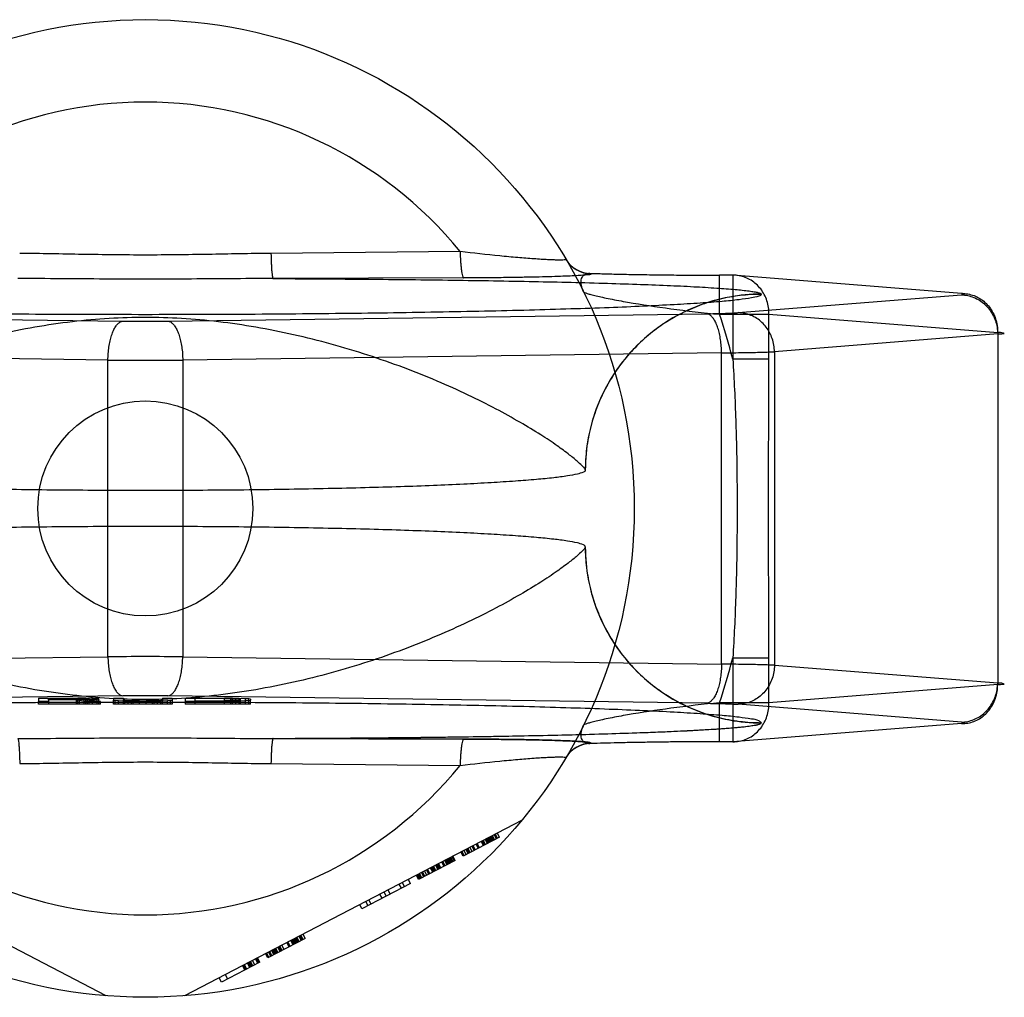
# Model space of a CAD drawing. Header units: millimetres. Extents: x 0 to 297, y 0 to 210.
# Tile 6 of 20: x 93.26 to 94.48, y 112.79 to 114. Entities that reach past the tile are written whole.
import ezdxf

# ---------------------------------------------------------------- set-up
doc = ezdxf.new("R2010")
doc.units = ezdxf.units.MM
doc.header["$LTSCALE"] = 16.335
doc.layers.get('0').update_dxf_attribs({"linetype": 'CONTINUOUS'})
doc.layers.add('001-M31079-X02', color=7, linetype='CONTINUOUS')

msp = doc.modelspace()

# ---------------------------------------------------------------- linework, layer by layer
at = {"color": 7, "linetype": 'Continuous'}
msp.add_circle((93.4189, 113.3948), 0.1322, dxfattribs=at)
at = {"layer": '001-M31079-X02', "color": 9, "linetype": 'Continuous'}
for p, q in [((93.806, 113.7107), (93.5734, 113.7085)), ((93.8104, 113.6783), (93.5759, 113.6775)), ((93.9669, 113.6839), (93.9672, 113.6834)), ((94.125, 113.6336), (94.125, 113.6817)), ((94.1413, 113.6816), (94.125, 113.6816)), ((94.1413, 113.6817), (94.1413, 113.5785)), ((94.4224, 113.6592), (94.1413, 113.6816)), ((94.148, 113.6356), (94.4224, 113.6574)), ((94.1763, 113.6581), (94.1762, 113.6584)), ((92.7289, 113.6343), (93.3913, 113.6252)), ((93.4465, 113.6252), (94.109, 113.6343)), ((94.125, 113.6336), (94.1857, 113.6336)), ((94.1857, 113.5785), (94.1857, 113.6336)), ((94.1857, 113.6336), (94.4669, 113.6112)), ((94.4669, 113.6094), (94.1925, 113.5875)), ((94.4669, 113.6112), (94.4669, 113.1783)), ((93.3729, 113.5772), (92.7105, 113.5862)), ((93.3729, 113.2124), (93.3729, 113.5772)), ((94.1274, 113.5862), (93.4649, 113.5772)), ((93.4649, 113.5772), (93.4649, 113.2124)), ((94.1274, 113.2033), (94.1274, 113.5862)), ((94.1857, 113.5785), (94.1413, 113.5785)), ((94.1925, 113.5875), (94.1925, 113.202)), ((92.7105, 113.2033), (93.3729, 113.2124)), ((93.4649, 113.2124), (94.1274, 113.2033)), ((94.1413, 113.2111), (94.1413, 113.1079)), ((94.1413, 113.2111), (94.1857, 113.2111)), ((94.1857, 113.1559), (94.1857, 113.2111)), ((94.1925, 113.202), (94.4669, 113.1802)), ((94.4669, 113.1783), (94.1857, 113.1559)), ((94.125, 113.1079), (94.125, 113.1559)), ((94.1857, 113.1559), (94.125, 113.1559)), ((93.5734, 113.0811), (93.806, 113.0788))]:
    msp.add_line(p, q, dxfattribs=at)
at = {"layer": '001-M31079-X02', "color": 7, "linetype": 'Continuous'}
for p, q in [((93.9599, 113.4419), (93.9599, 113.4421)), ((93.9599, 113.3474), (93.9599, 113.3476)), ((93.3913, 113.1643), (92.7289, 113.1553)), ((93.2877, 113.1615), (93.2877, 113.1576)), ((93.2877, 113.1615), (93.3358, 113.1615)), ((93.2877, 113.1543), (93.2877, 113.1576)), ((93.2997, 113.1576), (93.2877, 113.1576)), ((93.3638, 113.1543), (93.2877, 113.1543)), ((93.2997, 113.1593), (93.2997, 113.1611)), ((93.3378, 113.1611), (93.2997, 113.1611)), ((93.2997, 113.1598), (93.3378, 113.1598)), ((93.2997, 113.1593), (93.2997, 113.1576)), ((93.3338, 113.1593), (93.2997, 113.1593)), ((93.2997, 113.1576), (93.2997, 113.1543)), ((93.3338, 113.1593), (93.3338, 113.1543)), ((93.3338, 113.1593), (93.3498, 113.1576)), ((93.3358, 113.1543), (93.3358, 113.1615)), ((93.3358, 113.1615), (93.3458, 113.1615)), ((93.3458, 113.1614), (93.3358, 113.1615)), ((93.3378, 113.1543), (93.3378, 113.1611)), ((93.3378, 113.1611), (93.3438, 113.161)), ((93.3438, 113.1599), (93.3378, 113.1598)), ((93.3438, 113.1543), (93.3438, 113.1611)), ((93.3438, 113.161), (93.3478, 113.1608)), ((93.3478, 113.1601), (93.3438, 113.1599)), ((93.3458, 113.1543), (93.3458, 113.1614)), ((93.3538, 113.1612), (93.3458, 113.1614)), ((93.3458, 113.1595), (93.3538, 113.1597)), ((93.3538, 113.1596), (93.3458, 113.1596)), ((93.3638, 113.1576), (93.3458, 113.1595)), ((93.3478, 113.1543), (93.3478, 113.1609)), ((93.3478, 113.1608), (93.3498, 113.1606)), ((93.3498, 113.1603), (93.3478, 113.1601)), ((93.3498, 113.1543), (93.3498, 113.1606)), ((93.3638, 113.1576), (93.3498, 113.1576)), ((93.3538, 113.1543), (93.3538, 113.1612)), ((93.3598, 113.1608), (93.3538, 113.1612)), ((93.3598, 113.16), (93.3538, 113.1597)), ((93.3598, 113.1543), (93.3598, 113.1608)), ((93.3618, 113.1606), (93.3598, 113.1608)), ((93.3618, 113.1603), (93.3598, 113.16)), ((93.3618, 113.1606), (93.3618, 113.1603)), ((93.3618, 113.1543), (93.3618, 113.1603)), ((93.3638, 113.1543), (93.3638, 113.1576)), ((93.3798, 113.1615), (93.3798, 113.1589)), ((93.3798, 113.1615), (93.3919, 113.1615)), ((93.3798, 113.1543), (93.3798, 113.1589)), ((93.3798, 113.1589), (93.3818, 113.1585)), ((93.452, 113.1543), (93.3798, 113.1543)), ((93.3818, 113.1543), (93.3818, 113.1585)), ((93.3858, 113.1581), (93.3818, 113.1585)), ((93.3858, 113.1543), (93.3858, 113.1581)), ((93.3939, 113.1578), (93.3858, 113.1581)), ((93.3919, 113.1615), (93.3919, 113.1589)), ((93.3919, 113.1543), (93.3919, 113.1589)), ((93.3939, 113.1586), (93.3919, 113.1589)), ((93.3939, 113.1543), (93.3939, 113.1586)), ((93.3979, 113.1583), (93.3939, 113.1586)), ((93.3939, 113.1578), (93.4019, 113.1576)), ((93.4019, 113.1577), (93.3939, 113.1577)), ((93.4039, 113.1581), (93.3979, 113.1583)), ((93.3979, 113.1543), (93.3979, 113.1582)), ((93.3979, 113.1582), (93.4039, 113.1582)), ((93.4019, 113.1543), (93.4019, 113.1577)), ((93.4119, 113.1576), (93.4019, 113.1576)), ((93.4019, 113.1576), (93.4119, 113.1576)), ((93.4039, 113.1543), (93.4039, 113.1581)), ((93.4039, 113.1581), (93.4119, 113.1581)), ((93.4119, 113.1581), (93.4039, 113.1581)), ((93.4119, 113.1543), (93.4119, 113.1581)), ((93.4119, 113.1581), (93.4199, 113.1581)), ((93.4199, 113.1576), (93.4119, 113.1576)), ((93.4199, 113.1543), (93.4199, 113.1581)), ((93.4279, 113.1581), (93.4199, 113.1581)), ((93.4199, 113.1581), (93.4279, 113.1581)), ((93.4199, 113.1576), (93.4299, 113.1576)), ((93.4299, 113.1576), (93.4199, 113.1576)), ((93.4339, 113.1583), (93.4279, 113.1581)), ((93.4279, 113.1543), (93.4279, 113.1582)), ((93.4279, 113.1582), (93.4339, 113.1582)), ((93.4299, 113.1576), (93.4379, 113.1578)), ((93.4379, 113.1577), (93.4299, 113.1577)), ((93.4299, 113.1543), (93.4299, 113.1576)), ((93.4379, 113.1586), (93.4339, 113.1583)), ((93.4339, 113.1543), (93.4339, 113.1583)), ((93.4399, 113.1589), (93.4379, 113.1586)), ((93.4379, 113.1543), (93.4379, 113.1586)), ((93.446, 113.1581), (93.4379, 113.1578)), ((93.4399, 113.1615), (93.4399, 113.1589)), ((93.4399, 113.1615), (93.452, 113.1615)), ((93.4399, 113.1543), (93.4399, 113.1589)), ((93.45, 113.1585), (93.446, 113.1581)), ((93.446, 113.1543), (93.446, 113.1581)), ((94.109, 113.1553), (93.4465, 113.1643)), ((93.45, 113.1585), (93.452, 113.1589)), ((93.45, 113.1543), (93.45, 113.1585)), ((93.452, 113.1615), (93.452, 113.1589)), ((93.452, 113.1589), (93.452, 113.1543)), ((93.468, 113.1615), (93.468, 113.1576)), ((93.468, 113.1615), (93.5161, 113.1615)), ((93.468, 113.1576), (93.468, 113.1543)), ((93.5161, 113.1576), (93.468, 113.1576)), ((93.5481, 113.1543), (93.468, 113.1543)), ((93.48, 113.1543), (93.48, 113.161)), ((93.5161, 113.161), (93.48, 113.161)), ((93.48, 113.1581), (93.5161, 113.1581)), ((93.5161, 113.1543), (93.5161, 113.1615)), ((93.5161, 113.1615), (93.5261, 113.1615)), ((93.5261, 113.1614), (93.5161, 113.1615)), ((93.5161, 113.161), (93.5241, 113.1609)), ((93.5241, 113.1581), (93.5161, 113.1581)), ((93.5161, 113.1576), (93.5261, 113.1576)), ((93.5261, 113.1576), (93.5161, 113.1576)), ((93.5241, 113.1543), (93.5241, 113.161)), ((93.5241, 113.1609), (93.5301, 113.1608)), ((93.5301, 113.1583), (93.5241, 113.1581)), ((93.5261, 113.1543), (93.5261, 113.1614)), ((93.5261, 113.1614), (93.5341, 113.1614)), ((93.5341, 113.1613), (93.5261, 113.1614)), ((93.5261, 113.1576), (93.5341, 113.1578)), ((93.5341, 113.1577), (93.5261, 113.1577)), ((93.5301, 113.1543), (93.5301, 113.1608)), ((93.5301, 113.1608), (93.5341, 113.1605)), ((93.5341, 113.1586), (93.5301, 113.1583)), ((93.5341, 113.1543), (93.5341, 113.1613)), ((93.5421, 113.1609), (93.5341, 113.1613)), ((93.5341, 113.1605), (93.5361, 113.1602)), ((93.5361, 113.1589), (93.5341, 113.1586)), ((93.5421, 113.1581), (93.5341, 113.1578)), ((93.5361, 113.1543), (93.5361, 113.1602)), ((93.5421, 113.1543), (93.5421, 113.1609)), ((93.5461, 113.1606), (93.5421, 113.1609)), ((93.5461, 113.1585), (93.5421, 113.1581)), ((93.5461, 113.1543), (93.5461, 113.1606)), ((93.5481, 113.1602), (93.5461, 113.1606)), ((93.5461, 113.1585), (93.5481, 113.1589)), ((93.5481, 113.1602), (93.5481, 113.1589)), ((93.5481, 113.1543), (93.5481, 113.1589)), ((94.4224, 113.1321), (94.148, 113.154)), ((94.4224, 113.1303), (94.1413, 113.1079)), ((94.1762, 113.1311), (94.1763, 113.1314)), ((94.1763, 113.1311), (94.1763, 113.1314)), ((93.5759, 113.112), (93.8104, 113.1113)), ((93.8104, 113.1113), (93.5759, 113.112)), ((93.9672, 113.1062), (93.967, 113.1056)), ((94.1413, 113.1079), (94.125, 113.1079)), ((93.3709, 112.7956), (92.9557, 113.0117)), ((93.8822, 113.0117), (93.467, 112.7956)), ((93.8545, 112.9905), (93.8517, 112.9959)), ((93.8545, 112.9905), (93.8097, 112.9672)), ((93.8346, 112.9802), (93.8318, 112.9855)), ((93.8358, 112.9808), (93.833, 112.9861)), ((93.837, 112.9815), (93.8343, 112.9868)), ((93.8395, 112.9828), (93.8368, 112.9881)), ((93.8408, 112.9834), (93.838, 112.9887)), ((93.842, 112.984), (93.8392, 112.9894)), ((93.8433, 112.9847), (93.8405, 112.99)), ((93.8445, 112.9853), (93.8417, 112.9907)), ((93.8458, 112.986), (93.843, 112.9913)), ((93.847, 112.9866), (93.8442, 112.992)), ((93.8455, 112.9926), (93.8482, 112.9873)), ((93.8507, 112.9886), (93.848, 112.9939)), ((93.852, 112.9892), (93.8492, 112.9946)), ((93.8097, 112.9672), (93.8069, 112.9725)), ((93.8109, 112.9679), (93.8081, 112.9732)), ((93.8134, 112.9692), (93.8106, 112.9745)), ((93.8159, 112.9704), (93.8131, 112.9758)), ((93.8171, 112.9711), (93.8144, 112.9764)), ((93.8184, 112.9717), (93.8156, 112.9771)), ((93.8209, 112.973), (93.8181, 112.9784)), ((93.8234, 112.9743), (93.8206, 112.9797)), ((93.8246, 112.975), (93.8218, 112.9803)), ((93.8283, 112.9769), (93.8256, 112.9823)), ((93.8296, 112.9776), (93.8268, 112.9829)), ((93.7997, 112.962), (93.7549, 112.9387)), ((93.786, 112.9549), (93.7833, 112.9602)), ((93.7873, 112.9556), (93.7845, 112.9609)), ((93.7898, 112.9568), (93.787, 112.9622)), ((93.791, 112.9575), (93.7882, 112.9628)), ((93.7923, 112.9581), (93.7895, 112.9635)), ((93.7935, 112.9588), (93.7907, 112.9641)), ((93.7947, 112.9594), (93.792, 112.9648)), ((93.796, 112.9601), (93.7932, 112.9654)), ((93.7972, 112.9607), (93.7945, 112.9661)), ((93.7957, 112.9667), (93.7985, 112.9614)), ((93.7997, 112.962), (93.7969, 112.9674)), ((93.7624, 112.9426), (93.7596, 112.9479)), ((93.7649, 112.9439), (93.7621, 112.9492)), ((93.7674, 112.9452), (93.7646, 112.9505)), ((93.7686, 112.9458), (93.7658, 112.9512)), ((93.7724, 112.9478), (93.7696, 112.9531)), ((93.7736, 112.9484), (93.7708, 112.9538)), ((93.7748, 112.9491), (93.7721, 112.9544)), ((93.7761, 112.9497), (93.7733, 112.9551)), ((93.7786, 112.951), (93.7758, 112.9564)), ((93.7798, 112.9517), (93.777, 112.957)), ((93.7811, 112.9523), (93.7783, 112.9576)), ((93.7823, 112.953), (93.7795, 112.9583)), ((93.745, 112.9335), (93.7422, 112.9389)), ((93.7549, 112.9387), (93.7522, 112.944)), ((93.7562, 112.9394), (93.7534, 112.9447)), ((93.7574, 112.94), (93.7547, 112.9453)), ((93.7587, 112.9407), (93.7559, 112.946)), ((93.7612, 112.942), (93.7584, 112.9473)), ((93.745, 112.9335), (93.6853, 112.9024)), ((93.7151, 112.918), (93.7124, 112.9233)), ((93.7201, 112.9206), (93.7173, 112.9259)), ((93.7338, 112.9277), (93.731, 112.933)), ((93.7347, 112.935), (93.7375, 112.9296)), ((93.6927, 112.9063), (93.69, 112.9117)), ((93.6965, 112.9083), (93.6937, 112.9136)), ((93.7102, 112.9154), (93.7074, 112.9207)), ((93.6853, 112.9024), (93.6825, 112.9078)), ((93.6156, 112.8662), (93.5696, 112.8422)), ((93.6007, 112.8584), (93.5979, 112.8637)), ((93.6019, 112.8591), (93.5991, 112.8644)), ((93.6032, 112.8597), (93.6004, 112.865)), ((93.6044, 112.8604), (93.6016, 112.8657)), ((93.6057, 112.861), (93.6029, 112.8663)), ((93.6069, 112.8617), (93.6041, 112.867)), ((93.6081, 112.8623), (93.6054, 112.8676)), ((93.6106, 112.8636), (93.6079, 112.8689)), ((93.6091, 112.8696), (93.6119, 112.8642)), ((93.6131, 112.8649), (93.6103, 112.8702)), ((93.6156, 112.8662), (93.6128, 112.8715)), ((93.577, 112.8461), (93.5743, 112.8514)), ((93.5783, 112.8468), (93.5755, 112.8521)), ((93.5795, 112.8474), (93.5768, 112.8527)), ((93.5808, 112.8481), (93.578, 112.8534)), ((93.582, 112.8487), (93.5792, 112.854)), ((93.5845, 112.85), (93.5817, 112.8553)), ((93.5858, 112.8506), (93.583, 112.856)), ((93.587, 112.8513), (93.5842, 112.8566)), ((93.5895, 112.8526), (93.5867, 112.8579)), ((93.5957, 112.8558), (93.5929, 112.8612)), ((93.5969, 112.8565), (93.5942, 112.8618)), ((93.5534, 112.8338), (93.5506, 112.8391)), ((93.5571, 112.8357), (93.5544, 112.8411)), ((93.5584, 112.8364), (93.5556, 112.8417)), ((93.5596, 112.837), (93.5569, 112.8424)), ((93.5696, 112.8422), (93.5668, 112.8476)), ((93.5708, 112.8429), (93.568, 112.8482)), ((93.5733, 112.8442), (93.5705, 112.8495)), ((93.5746, 112.8448), (93.5718, 112.8501)), ((93.5596, 112.837), (93.5124, 112.8124)), ((93.5382, 112.8327), (93.541, 112.8273)), ((93.5422, 112.828), (93.5394, 112.8333)), ((93.5435, 112.8286), (93.5407, 112.834)), ((93.5472, 112.8306), (93.5444, 112.8359)), ((93.5484, 112.8312), (93.5457, 112.8365)), ((93.5497, 112.8319), (93.5469, 112.8372)), ((93.5509, 112.8325), (93.5481, 112.8378)), ((93.5124, 112.8124), (93.5096, 112.8178)), ((93.517, 112.8216), (93.5198, 112.8163))]:
    msp.add_line(p, q, dxfattribs=at)
at = {"layer": '001-M31079-X02', "color": 9, "linetype": 'Continuous'}
msp.add_circle((93.4189, 113.3948), 0.6011, dxfattribs=at)
for centre, radius, start, end in [((93.4189, 113.3948), 0.4997, 39.2269, 140.7731), ((93.9668, 113.7199), 0.036, 210.6953, 270.0461), ((93.9671, 113.7194), 0.036, 210.6418, 270.05), ((93.4189, 113.3948), 0.7453, 14.2686, 18.6881), ((93.4189, 115.7245), 2.0995, 269.2467, 270.7533), ((93.4189, 119.4175), 5.8405, 269.54869, 270.45131), ((93.4189, 107.3721), 5.8405, 89.54869, 90.45131), ((93.4189, 113.3948), 0.7453, 341.3119, 345.7314), ((93.9668, 113.0696), 0.036, 89.9539, 149.3056), ((93.9671, 113.0701), 0.036, 89.95, 149.359), ((93.4189, 113.3948), 0.4997, 219.2269, 320.7731)]:
    msp.add_arc(centre, radius, start, end, dxfattribs=at)
at = {"layer": '001-M31079-X02', "color": 7, "linetype": 'Continuous'}
for centre, radius, start, end in [((93.4189, 111.0624), 2.1021, 89.2476, 90.7523), ((93.4189, 111.065), 2.0995, 89.2467, 90.7533)]:
    msp.add_arc(centre, radius, start, end, dxfattribs=at)
at = {"layer": '001-M31079-X02', "color": 9, "linetype": 'Continuous'}
for points, knots in [([(93.9361, 113.701), (93.9362, 113.7009), (93.9351, 113.7003), (93.9336, 113.7004), (93.9302, 113.7001), (93.9258, 113.7002), (93.92, 113.7004), (93.9132, 113.7007), (93.9053, 113.7011), (93.8931, 113.702), (93.8761, 113.7033), (93.8458, 113.7061), (93.8222, 113.7088), (93.806, 113.7107)], [0, 0, 0, 0, 0.004516, 0.01864, 0.043144, 0.077653, 0.1216, 0.174235, 0.234742, 0.302251, 0.454816, 0.625429, 1, 1, 1, 1]), ([(93.806, 113.7107), (93.8061, 113.7067), (93.8063, 113.7008), (93.8069, 113.6932), (93.8075, 113.6873), (93.8083, 113.6824), (93.8094, 113.6793), (93.81, 113.6784), (93.8104, 113.6783)], [0, 0, 0, 0, 0.362861, 0.535184, 0.688747, 0.908704, 0.968756, 1, 1, 1, 1]), ([(93.5734, 113.7085), (93.5476, 113.7082), (93.4962, 113.7071), (93.4189, 113.7061), (93.3417, 113.7071), (93.2902, 113.7082), (93.2645, 113.7085)], [0, 0, 0, 0, 0.250402, 0.5, 0.749597, 1, 1, 1, 1]), ([(93.5734, 113.7085), (93.5735, 113.7046), (93.5736, 113.699), (93.574, 113.6918), (93.5743, 113.687), (93.5746, 113.6832), (93.575, 113.6803), (93.5754, 113.6786), (93.5757, 113.6776), (93.5759, 113.6775)], [0, 0, 0, 0, 0.368459, 0.542, 0.696116, 0.822298, 0.915752, 0.973941, 1, 1, 1, 1]), ([(93.5759, 113.6775), (93.5402, 113.6775), (93.4713, 113.6767), (93.3666, 113.6767), (93.2977, 113.6775), (93.262, 113.6775)], [0, 0, 0, 0, 0.341257, 0.658748, 1, 1, 1, 1]), ([(93.5759, 113.6775), (93.6122, 113.6773), (93.6839, 113.6769), (93.7889, 113.6758), (93.888, 113.6742), (93.9655, 113.6724), (94.0219, 113.6706), (94.0589, 113.6692), (94.0917, 113.6677), (94.1197, 113.666), (94.1424, 113.6643), (94.1578, 113.6628), (94.167, 113.6614), (94.1717, 113.6605), (94.1745, 113.6597), (94.1761, 113.6589), (94.1762, 113.6584)], [0, 0, 0, 0, 0.181178, 0.357362, 0.524059, 0.675649, 0.743808, 0.805748, 0.860602, 0.907513, 0.945638, 0.97416, 0.984582, 0.992353, 0.997444, 1, 1, 1, 1]), ([(93.9672, 113.6834), (93.9679, 113.6823), (93.9619, 113.6823), (93.9581, 113.6815), (93.95, 113.6811), (93.9406, 113.6806), (93.9286, 113.6801), (93.9145, 113.6797), (93.8981, 113.6793), (93.8794, 113.6789), (93.8584, 113.6786), (93.8352, 113.6784), (93.8189, 113.6783), (93.8104, 113.6783)], [0, 0, 0, 0, 0.02457, 0.057729, 0.104982, 0.166344, 0.241951, 0.331914, 0.436318, 0.555329, 0.689105, 0.837622, 1, 1, 1, 1]), ([(93.9577, 113.6612), (93.9565, 113.6638), (93.9547, 113.6686), (93.9544, 113.6756), (93.9568, 113.6812), (93.9615, 113.684), (93.9651, 113.6841), (93.9669, 113.6839)], [0, 0, 0, 0, 0.27099, 0.493102, 0.667777, 0.824098, 1, 1, 1, 1]), ([(93.9669, 113.6839), (93.9728, 113.6837), (93.9855, 113.6833), (94.0056, 113.6828), (94.0274, 113.6824), (94.0507, 113.6821), (94.0751, 113.6818), (94.0999, 113.6817), (94.1166, 113.6816), (94.125, 113.6816)], [0, 0, 0, 0, 0.11337, 0.240887, 0.380096, 0.528444, 0.683089, 0.841296, 1, 1, 1, 1]), ([(94.1857, 113.6336), (94.1857, 113.6364), (94.1853, 113.642), (94.1834, 113.6502), (94.1802, 113.6579), (94.1757, 113.6648), (94.1702, 113.6708), (94.1638, 113.6756), (94.1567, 113.6791), (94.1491, 113.6812), (94.1439, 113.6817), (94.1413, 113.6816)], [0, 0, 0, 0, 0.115548, 0.230792, 0.344911, 0.457252, 0.568031, 0.677491, 0.785649, 0.893024, 1, 1, 1, 1]), ([(94.1763, 113.6581), (94.1763, 113.6569), (94.1707, 113.655), (94.1627, 113.6533), (94.1468, 113.6511), (94.1262, 113.6491), (94.0994, 113.6471), (94.0673, 113.6452), (94.0299, 113.6433), (93.9877, 113.6416), (93.9408, 113.64), (93.8898, 113.6385), (93.835, 113.6372), (93.7768, 113.6361), (93.7157, 113.6351), (93.6523, 113.6343), (93.587, 113.6337), (93.5203, 113.6333), (93.4528, 113.6331), (93.3851, 113.6331), (93.3176, 113.6333), (93.2509, 113.6337), (93.1856, 113.6343), (93.1222, 113.6351), (93.0611, 113.6361), (93.0029, 113.6372), (92.9481, 113.6385), (92.8971, 113.64), (92.8502, 113.6416), (92.8079, 113.6433), (92.7706, 113.6452), (92.7385, 113.6471), (92.7117, 113.6491), (92.691, 113.6511), (92.6752, 113.6533), (92.6672, 113.655), (92.6616, 113.6569), (92.6616, 113.6581)], [0, 0, 0, 0, 0.002493, 0.008682, 0.018754, 0.032668, 0.050325, 0.07159, 0.096294, 0.12424, 0.155205, 0.188938, 0.22517, 0.263609, 0.303947, 0.345858, 0.389007, 0.433046, 0.477624, 0.52238, 0.566958, 0.610997, 0.654146, 0.696057, 0.736395, 0.774834, 0.811065, 0.844799, 0.875763, 0.903709, 0.928414, 0.949678, 0.967336, 0.981249, 0.991321, 0.99751, 1, 1, 1, 1]), ([(93.9577, 113.6612), (93.9579, 113.6608), (93.9596, 113.6601), (93.9625, 113.659), (93.9674, 113.6577), (93.9737, 113.6561), (93.9815, 113.6544), (93.9944, 113.6517), (94.0223, 113.6465), (94.0671, 113.6398), (94.1049, 113.6355), (94.125, 113.6336)], [0, 0, 0, 0, 0.009066, 0.028397, 0.057799, 0.096568, 0.143882, 0.198874, 0.328449, 0.644516, 1, 1, 1, 1]), ([(94.1763, 113.6581), (94.1677, 113.6581), (94.1503, 113.6571), (94.1247, 113.6525), (94.1003, 113.6449), (94.077, 113.6346), (94.0551, 113.6217), (94.0347, 113.6061), (94.0161, 113.5881), (93.9996, 113.5677), (93.9855, 113.5452), (93.9743, 113.521), (93.966, 113.4953), (93.961, 113.4688), (93.9598, 113.4507), (93.9598, 113.4419)], [0, 0, 0, 0, 0.0763, 0.153503, 0.228562, 0.30215, 0.377279, 0.452453, 0.528555, 0.605385, 0.683975, 0.761952, 0.841026, 0.921748, 1, 1, 1, 1]), ([(94.1762, 113.6584), (94.1631, 113.6584), (94.1361, 113.6559), (94.0959, 113.6444), (94.0572, 113.6245), (94.0226, 113.5965), (93.9944, 113.562), (93.9741, 113.5232), (93.9624, 113.4827), (93.9599, 113.4554), (93.9599, 113.4421)], [0, 0, 0, 0, 0.115883, 0.238876, 0.367183, 0.498434, 0.629909, 0.758865, 0.88286, 1, 1, 1, 1]), ([(94.4224, 113.6592), (94.425, 113.6593), (94.4303, 113.6588), (94.4379, 113.6567), (94.445, 113.6532), (94.4514, 113.6484), (94.4569, 113.6424), (94.4613, 113.6355), (94.4646, 113.6278), (94.4665, 113.6196), (94.4669, 113.614), (94.4669, 113.6112)], [0, 0, 0, 0, 0.107071, 0.214436, 0.322617, 0.432029, 0.542926, 0.655374, 0.769251, 0.884267, 1, 1, 1, 1]), ([(94.4224, 113.6574), (94.4236, 113.6575), (94.4282, 113.6573), (94.4237, 113.6591), (94.4224, 113.6592)], [0, 0, 0, 0, 0.480825, 1, 1, 1, 1]), ([(94.4224, 113.6574), (94.425, 113.6574), (94.4302, 113.6568), (94.4376, 113.6546), (94.4446, 113.651), (94.451, 113.6461), (94.4565, 113.6402), (94.4609, 113.6333), (94.4643, 113.6257), (94.4663, 113.6177), (94.4668, 113.6121), (94.4669, 113.6094)], [0, 0, 0, 0, 0.106484, 0.213746, 0.322191, 0.432075, 0.543475, 0.656289, 0.770256, 0.884983, 1, 1, 1, 1]), ([(93.9599, 113.4421), (93.9596, 113.4435), (93.9564, 113.4468), (93.9502, 113.4529), (93.9392, 113.4617), (93.924, 113.473), (93.9038, 113.4864), (93.8787, 113.5015), (93.849, 113.518), (93.8149, 113.535), (93.777, 113.5521), (93.7359, 113.5685), (93.6924, 113.5837), (93.6473, 113.5973), (93.6014, 113.6088), (93.5551, 113.618), (93.5091, 113.6247), (93.4638, 113.6288), (93.4189, 113.6302), (93.3741, 113.6288), (93.3288, 113.6247), (93.2828, 113.618), (93.2365, 113.6088), (93.1905, 113.5973), (93.1455, 113.5837), (93.102, 113.5685), (93.0609, 113.5521), (93.023, 113.535), (92.9889, 113.518), (92.9591, 113.5015), (92.9341, 113.4864), (92.9139, 113.473), (92.8986, 113.4617), (92.8877, 113.4529), (92.8815, 113.4468), (92.8783, 113.4435), (92.878, 113.4421)], [0, 0, 0, 0, 0.003555, 0.011107, 0.022959, 0.039262, 0.060042, 0.085221, 0.114497, 0.147384, 0.18326, 0.221413, 0.261105, 0.301644, 0.342428, 0.382958, 0.422872, 0.461919, 0.5, 0.538082, 0.577129, 0.617043, 0.657573, 0.698356, 0.738896, 0.778588, 0.81674, 0.852617, 0.885504, 0.914779, 0.939958, 0.960738, 0.977042, 0.988893, 0.996445, 1, 1, 1, 1]), ([(94.109, 113.6343), (94.1123, 113.6343), (94.1188, 113.6344), (94.1278, 113.6346), (94.1358, 113.6349), (94.1424, 113.6352), (94.1463, 113.6354), (94.148, 113.6356)], [0, 0, 0, 0, 0.25668, 0.492149, 0.698248, 0.869187, 1, 1, 1, 1]), ([(94.1274, 113.5862), (94.1274, 113.5889), (94.1271, 113.5943), (94.1263, 113.6022), (94.1249, 113.6097), (94.1231, 113.6164), (94.1209, 113.6223), (94.1183, 113.6272), (94.1155, 113.6309), (94.1124, 113.6334), (94.1101, 113.6342), (94.109, 113.6343)], [0, 0, 0, 0, 0.150718, 0.297804, 0.437666, 0.567042, 0.683196, 0.784188, 0.869292, 0.939752, 1, 1, 1, 1]), ([(94.1925, 113.5875), (94.1924, 113.5902), (94.1919, 113.5957), (94.1899, 113.6036), (94.1867, 113.6111), (94.1824, 113.6178), (94.1771, 113.6238), (94.1708, 113.6288), (94.1636, 113.6325), (94.156, 113.6349), (94.1507, 113.6355), (94.148, 113.6356)], [0, 0, 0, 0, 0.114278, 0.227862, 0.337251, 0.447769, 0.558103, 0.669208, 0.779366, 0.89094, 1, 1, 1, 1]), ([(93.3729, 113.5772), (93.373, 113.5799), (93.3732, 113.5853), (93.3741, 113.5932), (93.3755, 113.6006), (93.3773, 113.6074), (93.3795, 113.6133), (93.382, 113.6181), (93.3849, 113.6219), (93.3879, 113.6244), (93.3903, 113.6251), (93.3913, 113.6252)], [0, 0, 0, 0, 0.150719, 0.297804, 0.437667, 0.567042, 0.683197, 0.784188, 0.869292, 0.939752, 1, 1, 1, 1]), ([(93.4465, 113.6252), (93.4476, 113.6251), (93.45, 113.6244), (93.453, 113.6219), (93.4559, 113.6181), (93.4584, 113.6133), (93.4606, 113.6074), (93.4624, 113.6006), (93.4638, 113.5932), (93.4647, 113.5853), (93.4649, 113.5799), (93.4649, 113.5772)], [0, 0, 0, 0, 0.060245, 0.130705, 0.215808, 0.3168, 0.432955, 0.562331, 0.702194, 0.849281, 1, 1, 1, 1]), ([(94.4669, 113.6094), (94.4686, 113.6094), (94.4705, 113.6097), (94.4767, 113.6098), (94.4705, 113.6114), (94.4686, 113.6111), (94.4669, 113.6112)], [0, 0, 0, 0, 0.308454, 0.496297, 0.691701, 1, 1, 1, 1]), ([(94.1274, 113.5862), (94.1321, 113.5862), (94.1412, 113.5863), (94.1542, 113.5865), (94.1659, 113.5867), (94.1762, 113.5869), (94.1849, 113.5872), (94.1902, 113.5874), (94.1925, 113.5875)], [0, 0, 0, 0, 0.216747, 0.417772, 0.599472, 0.758798, 0.893087, 1, 1, 1, 1]), ([(94.1413, 113.5785), (94.1428, 113.5534), (94.1451, 113.5041), (94.1466, 113.4309), (94.1466, 113.3586), (94.1451, 113.2854), (94.1428, 113.2361), (94.1413, 113.2111)], [0, 0, 0, 0, 0.204736, 0.40264, 0.597353, 0.795252, 1, 1, 1, 1]), ([(94.1857, 113.2111), (94.1857, 113.2417), (94.1853, 113.303), (94.185, 113.3948), (94.1853, 113.4866), (94.1857, 113.5478), (94.1857, 113.5785)], [0, 0, 0, 0, 0.250466, 0.5, 0.749534, 1, 1, 1, 1]), ([(93.9599, 113.3474), (93.9596, 113.346), (93.9563, 113.3427), (93.9502, 113.3366), (93.9392, 113.3278), (93.9239, 113.3166), (93.9038, 113.3032), (93.8787, 113.288), (93.849, 113.2716), (93.8149, 113.2545), (93.777, 113.2375), (93.7359, 113.221), (93.6924, 113.2058), (93.6474, 113.1923), (93.6014, 113.1808), (93.5551, 113.1716), (93.5091, 113.1649), (93.4638, 113.1608), (93.4189, 113.1593), (93.3741, 113.1608), (93.3288, 113.1649), (93.2828, 113.1716), (93.2365, 113.1808), (93.1905, 113.1923), (93.1454, 113.2058), (93.102, 113.221), (93.0609, 113.2375), (93.023, 113.2545), (92.9889, 113.2716), (92.9591, 113.288), (92.9341, 113.3032), (92.9139, 113.3166), (92.8987, 113.3278), (92.8877, 113.3366), (92.8815, 113.3427), (92.8783, 113.346), (92.878, 113.3474)], [0, 0, 0, 0, 0.003556, 0.01111, 0.022961, 0.039265, 0.060043, 0.08522, 0.114493, 0.147377, 0.183251, 0.221401, 0.261091, 0.301628, 0.342411, 0.38294, 0.422856, 0.461909, 0.5, 0.538091, 0.577144, 0.61706, 0.657589, 0.698372, 0.738909, 0.7786, 0.816749, 0.852623, 0.885507, 0.91478, 0.939957, 0.960735, 0.977039, 0.98889, 0.996444, 1, 1, 1, 1]), ([(93.9598, 113.3476), (93.9598, 113.339), (93.9609, 113.3217), (93.9655, 113.2962), (93.9731, 113.2717), (93.9834, 113.2485), (93.9963, 113.2266), (94.0119, 113.2062), (94.0299, 113.1876), (94.0504, 113.1711), (94.0729, 113.157), (94.0972, 113.1457), (94.1229, 113.1375), (94.1494, 113.1325), (94.1674, 113.1314), (94.1763, 113.1314)], [0, 0, 0, 0, 0.076158, 0.153158, 0.228334, 0.301941, 0.37695, 0.452289, 0.528431, 0.605124, 0.6839, 0.761958, 0.840937, 0.921804, 1, 1, 1, 1]), ([(93.9599, 113.3474), (93.9599, 113.3341), (93.9624, 113.3068), (93.9741, 113.2664), (93.9944, 113.2275), (94.0226, 113.193), (94.0572, 113.165), (94.0959, 113.1451), (94.1361, 113.1336), (94.1631, 113.1311), (94.1762, 113.1311)], [0, 0, 0, 0, 0.11714, 0.241135, 0.370091, 0.501566, 0.632817, 0.761124, 0.884117, 1, 1, 1, 1]), ([(93.3729, 113.2124), (93.373, 113.2096), (93.3732, 113.2042), (93.3741, 113.1963), (93.3755, 113.1889), (93.3773, 113.1822), (93.3795, 113.1763), (93.382, 113.1714), (93.3849, 113.1677), (93.3879, 113.1652), (93.3903, 113.1644), (93.3913, 113.1643)], [0, 0, 0, 0, 0.150717, 0.297802, 0.437664, 0.56704, 0.683194, 0.784186, 0.869291, 0.939752, 1, 1, 1, 1]), ([(93.4465, 113.1643), (93.4476, 113.1644), (93.4499, 113.1652), (93.4529, 113.1676), (93.4557, 113.1712), (93.4582, 113.1759), (93.4605, 113.1817), (93.4623, 113.1884), (93.4637, 113.1959), (93.4647, 113.204), (93.4649, 113.2096), (93.4649, 113.2124)], [0, 0, 0, 0, 0.059848, 0.129478, 0.21067, 0.30855, 0.422325, 0.551959, 0.693198, 0.845764, 1, 1, 1, 1]), ([(94.1274, 113.2033), (94.1274, 113.2006), (94.1271, 113.1952), (94.1263, 113.1873), (94.1249, 113.1799), (94.1231, 113.1731), (94.1209, 113.1672), (94.1183, 113.1623), (94.1155, 113.1586), (94.1124, 113.1561), (94.1101, 113.1553), (94.109, 113.1553)], [0, 0, 0, 0, 0.150717, 0.297802, 0.437664, 0.56704, 0.683194, 0.784186, 0.869291, 0.939752, 1, 1, 1, 1]), ([(94.1925, 113.202), (94.1901, 113.2021), (94.1849, 113.2023), (94.1762, 113.2026), (94.1659, 113.2028), (94.1542, 113.203), (94.1412, 113.2032), (94.1321, 113.2033), (94.1274, 113.2033)], [0, 0, 0, 0, 0.106969, 0.24139, 0.400755, 0.582395, 0.783355, 1, 1, 1, 1]), ([(94.1925, 113.202), (94.1924, 113.1993), (94.1919, 113.1937), (94.1899, 113.1857), (94.1865, 113.1781), (94.1821, 113.1712), (94.1766, 113.1653), (94.1702, 113.1604), (94.1632, 113.1568), (94.1558, 113.1546), (94.1506, 113.154), (94.148, 113.154)], [0, 0, 0, 0, 0.115018, 0.229746, 0.343713, 0.456528, 0.567928, 0.677812, 0.786256, 0.893517, 1, 1, 1, 1]), ([(94.4224, 113.1321), (94.425, 113.1321), (94.4302, 113.1327), (94.4376, 113.135), (94.4446, 113.1386), (94.451, 113.1434), (94.4565, 113.1494), (94.4609, 113.1562), (94.4643, 113.1638), (94.4663, 113.1719), (94.4668, 113.1774), (94.4669, 113.1802)], [0, 0, 0, 0, 0.106478, 0.213739, 0.322185, 0.432069, 0.54347, 0.656285, 0.770253, 0.884982, 1, 1, 1, 1]), ([(94.4224, 113.1303), (94.425, 113.1303), (94.4302, 113.1307), (94.4377, 113.1327), (94.4446, 113.1361), (94.4509, 113.1407), (94.4565, 113.1466), (94.461, 113.1535), (94.4644, 113.1613), (94.4665, 113.1697), (94.4669, 113.1755), (94.4669, 113.1783)], [0, 0, 0, 0, 0.106359, 0.212591, 0.316219, 0.423151, 0.53269, 0.646153, 0.761699, 0.881375, 1, 1, 1, 1]), ([(94.4669, 113.1783), (94.4686, 113.1784), (94.4705, 113.1786), (94.4767, 113.1787), (94.4705, 113.1803), (94.4686, 113.1801), (94.4669, 113.1802)], [0, 0, 0, 0, 0.308454, 0.496297, 0.691701, 1, 1, 1, 1]), ([(94.125, 113.1559), (94.1049, 113.154), (94.0671, 113.1497), (94.0223, 113.143), (93.9944, 113.1378), (93.9815, 113.1352), (93.9737, 113.1334), (93.9674, 113.1318), (93.9625, 113.1305), (93.9596, 113.1294), (93.9579, 113.1287), (93.9577, 113.1283)], [0, 0, 0, 0, 0.355482, 0.671549, 0.801125, 0.856117, 0.903432, 0.942201, 0.971603, 0.990934, 1, 1, 1, 1]), ([(94.1413, 113.1079), (94.1439, 113.1079), (94.1491, 113.1083), (94.1566, 113.1104), (94.1638, 113.1139), (94.1702, 113.1187), (94.1757, 113.1247), (94.1802, 113.1316), (94.1834, 113.1393), (94.1853, 113.1475), (94.1857, 113.1531), (94.1857, 113.1559)], [0, 0, 0, 0, 0.105867, 0.213506, 0.322247, 0.431686, 0.542546, 0.655169, 0.769173, 0.884293, 1, 1, 1, 1]), ([(93.9669, 113.1056), (93.9651, 113.1054), (93.9615, 113.1055), (93.9568, 113.1083), (93.9544, 113.1139), (93.9547, 113.1209), (93.9565, 113.1258), (93.9577, 113.1283)], [0, 0, 0, 0, 0.175939, 0.33226, 0.506926, 0.729017, 1, 1, 1, 1]), ([(93.262, 113.112), (93.2977, 113.112), (93.3666, 113.1128), (93.4713, 113.1128), (93.5402, 113.112), (93.5759, 113.112)], [0, 0, 0, 0, 0.341795, 0.658236, 1, 1, 1, 1]), ([(93.262, 113.112), (93.2622, 113.1119), (93.2625, 113.111), (93.2629, 113.1093), (93.2633, 113.1064), (93.2636, 113.1025), (93.2639, 113.0978), (93.2643, 113.0906), (93.2644, 113.0849), (93.2645, 113.0811)], [0, 0, 0, 0, 0.025787, 0.083393, 0.176135, 0.301738, 0.45565, 0.62948, 1, 1, 1, 1]), ([(93.5759, 113.112), (93.5757, 113.1119), (93.5754, 113.111), (93.575, 113.1093), (93.5746, 113.1063), (93.5743, 113.1025), (93.574, 113.0978), (93.5736, 113.0905), (93.5735, 113.0849), (93.5734, 113.0811)], [0, 0, 0, 0, 0.026059, 0.084248, 0.177702, 0.303884, 0.458, 0.631541, 1, 1, 1, 1]), ([(93.8104, 113.1113), (93.81, 113.1112), (93.8094, 113.1102), (93.8083, 113.1071), (93.8075, 113.1023), (93.8069, 113.0963), (93.8063, 113.0887), (93.8061, 113.0828), (93.806, 113.0788)], [0, 0, 0, 0, 0.031244, 0.091296, 0.311253, 0.464815, 0.637138, 1, 1, 1, 1]), ([(93.2645, 113.0811), (93.2902, 113.0813), (93.3417, 113.0824), (93.4189, 113.0834), (93.4962, 113.0824), (93.5476, 113.0813), (93.5734, 113.0811)], [0, 0, 0, 0, 0.250402, 0.5, 0.749597, 1, 1, 1, 1]), ([(93.806, 113.0788), (93.8222, 113.0807), (93.8458, 113.0834), (93.8761, 113.0862), (93.8931, 113.0876), (93.9053, 113.0884), (93.9132, 113.0888), (93.92, 113.0891), (93.9258, 113.0893), (93.9302, 113.0894), (93.9336, 113.0891), (93.9351, 113.0892), (93.9362, 113.0887), (93.9361, 113.0885)], [0, 0, 0, 0, 0.374572, 0.545185, 0.69775, 0.765258, 0.825765, 0.8784, 0.922348, 0.956856, 0.98136, 0.995484, 1, 1, 1, 1])]:
    msp.add_open_spline(points, degree=3, knots=knots, dxfattribs=at)
at = {"layer": '001-M31079-X02', "color": 7, "linetype": 'Continuous'}
for points, knots in [([(93.9599, 113.4419), (93.9599, 113.4407), (93.9558, 113.4385), (93.9489, 113.4368), (93.9363, 113.4344), (93.9197, 113.4323), (93.8983, 113.4302), (93.8726, 113.4282), (93.8428, 113.4263), (93.8092, 113.4245), (93.772, 113.4229), (93.7317, 113.4214), (93.6885, 113.4202), (93.6429, 113.4191), (93.5952, 113.4182), (93.546, 113.4175), (93.4957, 113.4171), (93.4446, 113.4169), (93.3933, 113.4169), (93.3422, 113.4171), (93.2919, 113.4175), (93.2426, 113.4182), (93.195, 113.4191), (93.1494, 113.4202), (93.1062, 113.4214), (93.0659, 113.4229), (93.0287, 113.4245), (92.9951, 113.4263), (92.9653, 113.4282), (92.9396, 113.4302), (92.9182, 113.4323), (92.9015, 113.4344), (92.889, 113.4368), (92.8821, 113.4385), (92.878, 113.4407), (92.878, 113.4419)], [0, 0, 0, 0, 0.003145, 0.010238, 0.021627, 0.037284, 0.057093, 0.080886, 0.108455, 0.139552, 0.173898, 0.211182, 0.25107, 0.2932, 0.337192, 0.382651, 0.429166, 0.476318, 0.523684, 0.570837, 0.617352, 0.662811, 0.706803, 0.748933, 0.78882, 0.826104, 0.86045, 0.891547, 0.919115, 0.942908, 0.962717, 0.978373, 0.989762, 0.996855, 1, 1, 1, 1]), ([(93.9599, 113.3476), (93.9599, 113.3488), (93.9558, 113.351), (93.9489, 113.3528), (93.9363, 113.3551), (93.9197, 113.3572), (93.8983, 113.3593), (93.8726, 113.3613), (93.8428, 113.3632), (93.8092, 113.365), (93.772, 113.3666), (93.7317, 113.3681), (93.6885, 113.3694), (93.6429, 113.3704), (93.5952, 113.3713), (93.546, 113.372), (93.4957, 113.3724), (93.4446, 113.3726), (93.3933, 113.3726), (93.3422, 113.3724), (93.2919, 113.372), (93.2426, 113.3713), (93.195, 113.3704), (93.1494, 113.3694), (93.1062, 113.3681), (93.0659, 113.3666), (93.0287, 113.365), (92.9951, 113.3632), (92.9653, 113.3613), (92.9396, 113.3593), (92.9182, 113.3572), (92.9015, 113.3551), (92.889, 113.3528), (92.8821, 113.351), (92.878, 113.3488), (92.878, 113.3476)], [0, 0, 0, 0, 0.003145, 0.010239, 0.021627, 0.037284, 0.057093, 0.080887, 0.108456, 0.139553, 0.173899, 0.211184, 0.251071, 0.2932, 0.337193, 0.382651, 0.429165, 0.476318, 0.523683, 0.570836, 0.61735, 0.662808, 0.706801, 0.74893, 0.788817, 0.826102, 0.860448, 0.891545, 0.919113, 0.942907, 0.962716, 0.978373, 0.989762, 0.996855, 1, 1, 1, 1]), ([(94.1763, 113.1314), (94.1754, 113.1323), (94.1718, 113.1349), (94.162, 113.136), (94.1472, 113.1385), (94.1261, 113.1404), (94.0995, 113.1424), (94.0673, 113.1444), (94.03, 113.1462), (93.9877, 113.1479), (93.9409, 113.1495), (93.8898, 113.151), (93.835, 113.1523), (93.7768, 113.1534), (93.7158, 113.1544), (93.6523, 113.1552), (93.587, 113.1558), (93.5203, 113.1562), (93.4529, 113.1564), (93.3851, 113.1564), (93.3176, 113.1562), (93.251, 113.1558), (93.1856, 113.1552), (93.1222, 113.1544), (93.0611, 113.1534), (93.003, 113.1523), (92.9481, 113.151), (92.8971, 113.1495), (92.8502, 113.1479), (92.808, 113.1462), (92.7706, 113.1444), (92.7385, 113.1424), (92.7118, 113.1404), (92.6907, 113.1385), (92.6759, 113.136), (92.6661, 113.1349), (92.6625, 113.1323), (92.6616, 113.1314)], [0, 0, 0, 0, 0.002494, 0.008682, 0.018753, 0.032665, 0.05032, 0.071583, 0.096285, 0.124228, 0.155189, 0.18892, 0.225149, 0.263585, 0.30392, 0.34583, 0.388977, 0.433016, 0.477593, 0.52235, 0.566928, 0.610968, 0.654118, 0.696031, 0.73637, 0.774811, 0.811045, 0.844781, 0.875747, 0.903695, 0.928401, 0.949668, 0.967327, 0.981242, 0.991315, 0.997506, 1, 1, 1, 1]), ([(94.1763, 113.1314), (94.1754, 113.1323), (94.1718, 113.1349), (94.162, 113.136), (94.1471, 113.1385), (94.1261, 113.1404), (94.0995, 113.1424), (94.0673, 113.1444), (94.03, 113.1462), (93.9877, 113.1479), (93.9408, 113.1495), (93.8898, 113.151), (93.835, 113.1523), (93.7768, 113.1534), (93.7157, 113.1544), (93.6523, 113.1552), (93.587, 113.1558), (93.5203, 113.1562), (93.4528, 113.1564), (93.3851, 113.1564), (93.3176, 113.1562), (93.2509, 113.1558), (93.1856, 113.1552), (93.1222, 113.1544), (93.0611, 113.1534), (93.0029, 113.1523), (92.9481, 113.151), (92.8971, 113.1495), (92.8502, 113.1479), (92.8079, 113.1462), (92.7706, 113.1444), (92.7384, 113.1424), (92.7118, 113.1404), (92.6907, 113.1385), (92.6759, 113.136), (92.6661, 113.1349), (92.6625, 113.1323), (92.6616, 113.1314)], [0, 0, 0, 0, 0.002493, 0.008682, 0.018754, 0.032668, 0.050325, 0.07159, 0.096294, 0.124241, 0.155205, 0.188938, 0.22517, 0.263609, 0.303947, 0.345858, 0.389007, 0.433047, 0.477624, 0.522381, 0.566958, 0.610998, 0.654146, 0.696058, 0.736395, 0.774834, 0.811066, 0.844799, 0.875764, 0.90371, 0.928414, 0.949679, 0.967336, 0.98125, 0.991322, 0.99751, 1, 1, 1, 1]), ([(94.109, 113.1553), (94.1123, 113.1552), (94.1188, 113.1551), (94.1278, 113.1549), (94.1358, 113.1546), (94.1424, 113.1543), (94.1463, 113.1541), (94.148, 113.154)], [0, 0, 0, 0, 0.25668, 0.492149, 0.698248, 0.869187, 1, 1, 1, 1]), ([(93.5759, 113.112), (93.6122, 113.1122), (93.6839, 113.1126), (93.7889, 113.1137), (93.888, 113.1153), (93.9655, 113.1171), (94.0219, 113.1189), (94.0589, 113.1203), (94.0917, 113.1219), (94.1197, 113.1235), (94.1424, 113.1252), (94.1578, 113.1267), (94.167, 113.1281), (94.1717, 113.129), (94.1745, 113.1298), (94.1761, 113.1306), (94.1762, 113.1311)], [0, 0, 0, 0, 0.181178, 0.357362, 0.524059, 0.675649, 0.743808, 0.805748, 0.860602, 0.907513, 0.945638, 0.97416, 0.984582, 0.992353, 0.997444, 1, 1, 1, 1]), ([(93.5759, 113.112), (93.6012, 113.1121), (93.649, 113.1124), (93.7173, 113.1129), (93.7792, 113.1136), (93.8361, 113.1144), (93.8886, 113.1154), (93.9369, 113.1164), (93.981, 113.1176), (94.0209, 113.1189), (94.0564, 113.1202), (94.0873, 113.1216), (94.1137, 113.1231), (94.1353, 113.1246), (94.1523, 113.1261), (94.1644, 113.1278), (94.1722, 113.1287), (94.1754, 113.1304), (94.1763, 113.1311)], [0, 0, 0, 0, 0.126077, 0.238306, 0.340699, 0.435145, 0.522382, 0.60271, 0.676124, 0.742516, 0.801605, 0.853209, 0.897132, 0.933342, 0.961645, 0.982027, 0.994648, 1, 1, 1, 1]), ([(94.4224, 113.1321), (94.4236, 113.132), (94.4282, 113.1322), (94.4237, 113.1304), (94.4224, 113.1303)], [0, 0, 0, 0, 0.481064, 1, 1, 1, 1]), ([(94.4224, 113.1321), (94.4236, 113.132), (94.4282, 113.1322), (94.4237, 113.1304), (94.4224, 113.1303)], [0, 0, 0, 0, 0.480825, 1, 1, 1, 1]), ([(93.8104, 113.1113), (93.8189, 113.1112), (93.8352, 113.1111), (93.8585, 113.1109), (93.8795, 113.1106), (93.8981, 113.1103), (93.9145, 113.1099), (93.9286, 113.1094), (93.9404, 113.1089), (93.9501, 113.1085), (93.9575, 113.1079), (93.963, 113.1075), (93.966, 113.1067), (93.9672, 113.1062)], [0, 0, 0, 0, 0.163413, 0.311552, 0.444773, 0.5634, 0.667562, 0.75738, 0.83297, 0.894397, 0.94172, 0.975, 1, 1, 1, 1]), ([(93.9672, 113.1062), (93.966, 113.1067), (93.9631, 113.1075), (93.9576, 113.1079), (93.9502, 113.1085), (93.9405, 113.1089), (93.9287, 113.1094), (93.9145, 113.1099), (93.8981, 113.1103), (93.8794, 113.1106), (93.8584, 113.1109), (93.8352, 113.1111), (93.8189, 113.1112), (93.8104, 113.1113)], [0, 0, 0, 0, 0.02457, 0.057729, 0.104982, 0.166344, 0.241952, 0.331915, 0.436318, 0.555329, 0.689105, 0.837623, 1, 1, 1, 1]), ([(94.125, 113.1079), (94.1176, 113.1079), (94.103, 113.1079), (94.0811, 113.1078), (94.0596, 113.1076), (94.0387, 113.1073), (94.0187, 113.107), (94, 113.1066), (93.9829, 113.1062), (93.972, 113.1058), (93.9668, 113.1056)], [0, 0, 0, 0, 0.13907, 0.278026, 0.414814, 0.547507, 0.674317, 0.793298, 0.902292, 1, 1, 1, 1])]:
    msp.add_open_spline(points, degree=3, knots=knots, dxfattribs=at)

doc.saveas('drawing.dxf')
